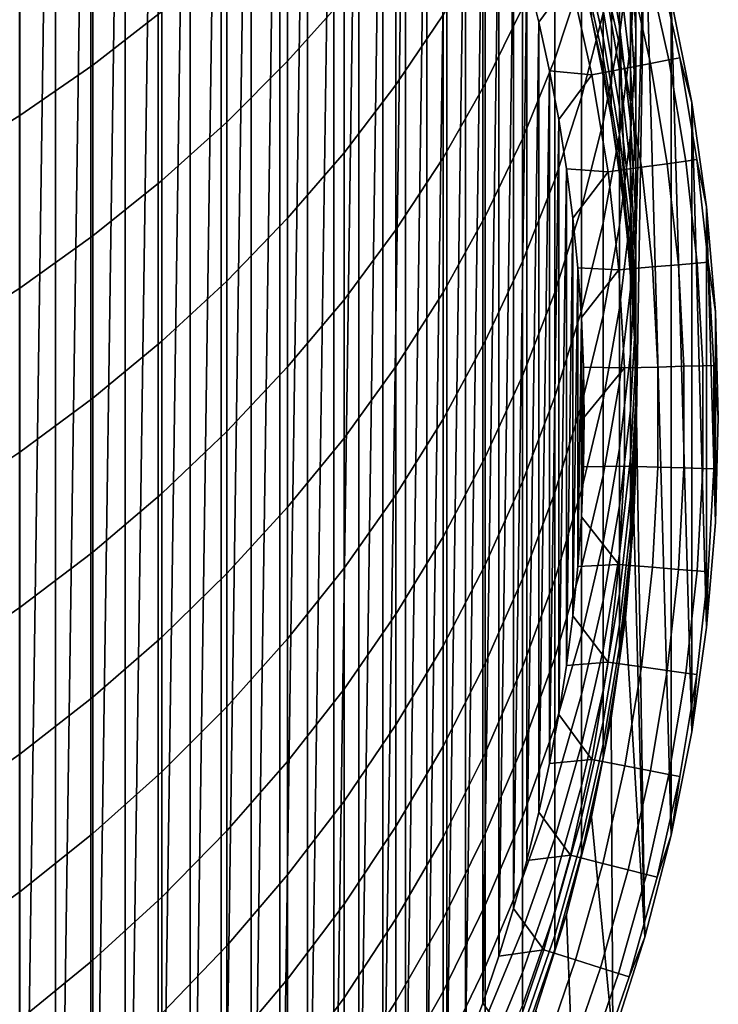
# Model space of a CAD drawing. Header units: metres. Extents: x -109 to 109, y -342 to 66.
# Tile 26 of 256: x 7.22 to 11.5, y -325.49 to -319.46. Entities that reach past the tile are written whole.
import ezdxf

# ---------------------------------------------------------------- set-up
doc = ezdxf.new("R2010")
doc.units = ezdxf.units.M
doc.layers.add('solid_K_24_62_16_000B91', color=7, linetype='CONTINUOUS')

msp = doc.modelspace()

# ---------------------------------------------------------------- linework, layer by layer
at = {"layer": 'solid_K_24_62_16_000B91'}
for points in [[(7.221272, -314.024048, -34.082638), (7.442943, -314.233398, -34.082638), (7.221272, -329.760193, -34.082638)], [(7.442943, -314.233398, -34.082638), (7.442943, -329.550812, -34.082638), (7.221272, -329.760193, -34.082638)], [(7.442943, -314.233398, -34.082638), (7.658642, -314.449097, -34.082638), (7.442943, -329.550812, -34.082638)], [(7.658642, -314.449097, -34.082638), (7.658642, -329.335114, -34.082638), (7.442943, -329.550812, -34.082638)], [(7.658642, -314.449097, -34.082638), (7.868097, -314.670868, -34.082638), (7.658642, -329.335114, -34.082638)], [(7.868097, -314.670868, -34.082638), (7.868097, -329.113342, -34.082638), (7.658642, -329.335114, -34.082638)], [(7.868097, -314.670868, -34.082638), (8.071128, -314.898529, -34.082638), (7.868097, -329.113342, -34.082638)], [(8.071128, -314.898529, -34.082638), (8.071128, -328.885681, -34.082638), (7.868097, -329.113342, -34.082638)], [(8.071128, -314.898529, -34.082638), (8.267485, -315.131775, -34.082638), (8.071128, -328.885681, -34.082638)], [(8.267485, -315.131775, -34.082638), (8.267485, -328.652435, -34.082638), (8.071128, -328.885681, -34.082638)], [(8.267485, -315.131775, -34.082638), (8.457129, -315.370605, -34.082638), (8.267485, -328.652435, -34.082638)], [(8.457129, -315.370605, -34.082638), (8.457129, -328.413635, -34.082638), (8.267485, -328.652435, -34.082638)], [(8.457129, -315.370605, -34.082638), (8.639956, -315.614807, -34.082638), (8.457129, -328.413635, -34.082638)], [(8.639956, -315.614807, -34.082638), (8.639956, -328.169403, -34.082638), (8.457129, -328.413635, -34.082638)], [(8.639956, -315.614807, -34.082638), (8.815729, -315.864166, -34.082638), (8.639956, -328.169403, -34.082638)], [(8.815729, -315.864166, -34.082638), (8.815729, -327.920074, -34.082638), (8.639956, -328.169403, -34.082638)], [(8.815729, -315.864166, -34.082638), (8.984244, -316.118317, -34.082638), (8.815729, -327.920074, -34.082638)], [(8.984244, -316.118317, -34.082638), (8.984244, -327.665894, -34.082638), (8.815729, -327.920074, -34.082638)], [(8.984244, -316.118317, -34.082638), (9.145407, -316.377136, -34.082638), (8.984244, -327.665894, -34.082638)], [(9.145407, -316.377136, -34.082638), (9.145407, -327.407074, -34.082638), (8.984244, -327.665894, -34.082638)], [(9.145407, -316.377136, -34.082638), (9.29918, -316.640594, -34.082638), (9.145407, -327.407074, -34.082638)], [(9.29918, -316.640594, -34.082638), (9.29918, -327.143646, -34.082638), (9.145407, -327.407074, -34.082638)], [(9.29918, -316.640594, -34.082638), (9.445378, -316.908325, -34.082638), (9.29918, -327.143646, -34.082638)], [(9.445378, -316.908325, -34.082638), (9.445378, -326.875885, -34.082638), (9.29918, -327.143646, -34.082638)], [(9.445378, -316.908325, -34.082638), (9.583863, -317.180115, -34.082638), (9.445378, -326.875885, -34.082638)], [(9.583863, -317.180115, -34.082638), (9.583863, -326.604095, -34.082638), (9.445378, -326.875885, -34.082638)], [(9.583863, -317.180115, -34.082638), (9.714475, -317.455658, -34.082638), (9.583863, -326.604095, -34.082638)], [(9.714475, -317.455658, -34.082638), (9.714475, -326.328583, -34.082638), (9.583863, -326.604095, -34.082638)], [(9.714475, -317.455658, -34.082638), (9.837173, -317.734802, -34.082638), (9.714475, -326.328583, -34.082638)], [(10.854638, -318.093842, -17.082638), (10.62464, -317.491333, -17.082638), (10.724207, -319.444397, -17.082638), (10.844578, -320.04953, -17.082638)], [(9.837173, -317.734802, -34.082638), (9.837173, -326.049438, -34.082638), (9.714475, -326.328583, -34.082638)], [(9.837173, -317.734802, -34.082638), (9.951923, -318.017517, -34.082638), (9.837173, -326.049438, -34.082638)], [(9.951923, -318.017517, -34.082638), (9.951923, -325.766693, -34.082638), (9.837173, -326.049438, -34.082638)], [(9.951923, -318.017517, -34.082638), (10.058509, -318.303284, -34.082638), (9.951923, -325.766693, -34.082638)], [(10.854638, -318.093842, -17.082638), (10.844578, -320.04953, -17.082638), (10.930833, -320.660492, -17.082638)], [(11.050559, -318.708527, -17.082638), (10.854638, -318.093842, -17.082638), (10.930833, -320.660492, -17.082638), (10.982696, -321.27536, -17.082638)], [(7.670265, -319.736267, 13.453713), (8.092963, -319.408447, 13.168505), (8.092963, -318.325653, 14.36403), (7.670265, -318.641815, 14.662082)], [(8.863416, -319.713043, 11.345325), (9.208831, -319.324493, 11.033581), (9.208831, -318.326874, 12.227456), (8.863416, -318.702698, 12.554443)], [(10.058509, -318.303284, -34.082638), (10.058509, -325.480927, -34.082638), (9.951923, -325.766693, -34.082638)], [(10.058509, -318.303284, -34.082638), (10.156878, -318.591949, -34.082638), (10.058509, -325.480927, -34.082638)], [(10.895743, -319.554657, 2.454317), (10.962429, -319.019348, 2.177824), (10.962429, -318.375031, 3.366574), (10.895743, -318.898895, 3.66419)], [(10.498455, -319.700684, 5.783384), (10.663403, -319.205383, 5.475257), (10.663403, -318.429443, 6.668802), (10.498455, -318.912079, 6.996431)], [(9.526279, -319.858368, 9.494019), (9.814796, -319.429565, 9.177232), (9.814796, -318.505859, 10.376771), (9.526279, -318.921692, 10.710402)], [(10.073506, -319.851135, 7.633907), (10.301623, -319.386444, 7.318459), (10.301623, -318.536865, 8.517757), (10.073506, -318.988617, 8.851481)], [(10.962429, -319.615753, 0.964331), (10.995823, -319.067322, 0.708233), (10.995823, -318.481567, 1.900065), (10.962429, -319.019348, 2.177824)], [(10.995823, -319.526123, -1.952629), (10.962429, -318.959045, -2.164217), (10.962429, -318.487854, -0.97442), (10.995823, -319.046082, -0.74039)], [(10.995823, -319.605103, -0.506005), (10.995823, -319.046082, -0.74039), (10.995823, -318.518066, 0.451746), (10.995823, -319.067322, 0.708233)], [(10.156878, -318.591949, -34.082638), (10.156878, -325.192291, -34.082638), (10.058509, -325.480927, -34.082638)], [(10.156878, -318.591949, -34.082638), (10.246964, -318.883301, -34.082638), (10.156878, -325.192291, -34.082638)], [(7.224272, -320.04599, 13.723206), (7.670265, -319.736267, 13.453713), (7.670265, -318.641815, 14.662082), (7.224272, -318.940552, 14.943707)], [(10.895743, -319.497437, -5.974681), (10.795966, -318.91629, -6.115346), (10.795966, -318.602692, -4.92411), (10.895743, -319.177765, -4.760388)], [(8.491083, -320.086182, 11.644687), (8.863416, -319.713043, 11.345325), (8.863416, -318.702698, 12.554443), (8.491083, -319.063568, 12.868443)], [(10.663403, -319.933105, 4.251725), (10.795966, -319.418793, 3.959539), (10.795966, -318.703125, 5.162798), (10.663403, -319.205383, 5.475257)], [(11.050559, -318.708527, -17.082638), (10.982696, -321.27536, -17.082638), (11, -321.89212, -17.082638)], [(11.211664, -324.451141, -17.082638), (11.050559, -318.708527, -17.082638), (11, -321.89212, -17.082638), (11.050559, -325.075684, -17.082638)], [(11.211664, -324.451141, -17.082638), (11.211664, -319.333099, -17.082638), (11.050559, -318.708527, -17.082638)], [(10.795966, -319.569061, -9.750722), (10.663403, -318.981628, -9.820268), (10.663403, -318.815674, -8.623483), (10.795966, -319.399872, -8.530572)], [(10.962429, -319.757263, -4.595408), (10.895743, -319.177765, -4.760388), (10.895743, -318.809937, -3.559805), (10.962429, -319.382385, -3.371854)], [(10.246964, -318.883301, -34.082638), (10.246964, -324.90094, -34.082638), (10.156878, -325.192291, -34.082638)], [(10.246964, -318.883301, -34.082638), (10.328702, -319.177124, -34.082638), (10.246964, -324.90094, -34.082638)], [(10.795966, -320.085907, 2.728704), (10.895743, -319.554657, 2.454317), (10.895743, -318.898895, 3.66419), (10.795966, -319.418793, 3.959539)], [(6.75634, -320.336731, 13.976162), (7.224272, -320.04599, 13.723206), (7.224272, -318.940552, 14.943707), (6.75634, -319.220978, 15.208054)], [(9.208831, -320.273743, 9.80088), (9.526279, -319.858368, 9.494019), (9.526279, -318.921692, 10.710402), (9.208831, -319.324493, 11.033581)], [(10.301623, -320.1875, 6.086243), (10.498455, -319.700684, 5.783384), (10.498455, -318.912079, 6.996431), (10.301623, -319.386444, 7.318459)], [(10.895743, -319.768463, -7.200753), (10.795966, -319.182159, -7.318137), (10.795966, -318.91629, -6.115346), (10.895743, -319.497437, -5.974681)], [(10.995823, -319.957458, -3.183042), (10.962429, -319.382385, -3.371854), (10.962429, -318.959045, -2.164217), (10.995823, -319.526123, -1.952629)], [(9.814796, -320.304688, 7.941819), (10.073506, -319.851135, 7.633907), (10.073506, -318.988617, 8.851481), (9.814796, -319.429565, 9.177232)], [(10.795966, -319.689453, -10.976647), (10.663403, -319.099731, -11.022718), (10.663403, -318.981628, -9.820268), (10.795966, -319.569061, -9.750722)], [(10.895743, -320.161682, 1.219261), (10.962429, -319.615753, 0.964331), (10.962429, -319.019348, 2.177824), (10.895743, -319.554657, 2.454317)], [(8.092963, -320.442749, 11.930759), (8.491083, -320.086182, 11.644687), (8.491083, -319.063568, 12.868443), (8.092963, -319.408447, 13.168505)], [(10.962429, -320.16333, -0.271976), (10.995823, -319.605103, -0.506005), (10.995823, -319.067322, 0.708233), (10.962429, -319.615753, 0.964331)], [(10.995823, -320.094055, -1.740718), (10.995823, -319.526123, -1.952629), (10.995823, -319.046082, -0.74039), (10.995823, -319.605103, -0.506005)], [(11.197002, -319.704956, -30.101683), (11.059515, -319.091461, -30.101683), (11.126056, -319.074615, -29.090666), (11.264371, -319.691803, -29.090666)], [(11.126056, -319.074615, -29.090666), (11.211671, -319.33313, -28.082638), (11.337517, -319.96579, -28.082638), (11.264371, -319.691803, -29.090666)], [(10.795966, -319.760895, -12.206398), (10.663403, -319.1698, -12.228921), (10.663403, -319.099731, -11.022718), (10.795966, -319.689453, -10.976647)], [(10.927773, -319.757538, -32.109196), (10.793591, -319.158813, -32.109196), (10.948618, -319.119537, -31.108549), (11.084726, -319.726898, -31.108549)], [(11.084726, -319.726898, -31.108549), (10.948618, -319.119537, -31.108549), (11.059515, -319.091461, -30.101683), (11.197002, -319.704956, -30.101683)], [(10.328702, -319.177124, -34.082638), (10.328702, -324.607086, -34.082638), (10.246964, -324.90094, -34.082638)], [(10.328702, -319.177124, -34.082638), (10.40205, -319.473297, -34.082638), (10.328702, -324.607086, -34.082638)], [(10.594755, -319.209167, -33.101562), (10.40205, -319.473297, -34.082638), (10.328702, -319.177124, -34.082638)], [(10.726465, -319.796875, -33.101562), (10.594755, -319.209167, -33.101562), (10.793591, -319.158813, -32.109196), (10.927773, -319.757538, -32.109196)], [(10.844582, -320.04953, -13.382639), (10.724207, -319.444397, -13.382639), (10.663403, -319.1698, -12.228921), (10.795966, -319.760895, -12.206398)], [(10.895743, -319.990356, -8.436656), (10.795966, -319.399872, -8.530572), (10.795966, -319.182159, -7.318137), (10.895743, -319.768463, -7.200753)], [(10.962429, -320.083038, -5.832936), (10.895743, -319.497437, -5.974681), (10.895743, -319.177765, -4.760388), (10.962429, -319.757263, -4.595408)], [(10.594755, -319.209167, -33.101562), (10.726465, -319.796875, -33.101562), (10.466866, -319.771271, -34.082638), (10.40205, -319.473297, -34.082638)], [(10.498455, -320.440308, 4.53986), (10.663403, -319.933105, 4.251725), (10.663403, -319.205383, 5.475257), (10.498455, -319.700684, 5.783384)], [(8.863416, -320.674408, 10.096886), (9.208831, -320.273743, 9.80088), (9.208831, -319.324493, 11.033581), (8.863416, -319.713043, 11.345325)], [(10.995823, -320.339386, -4.429674), (10.962429, -319.757263, -4.595408), (10.962429, -319.382385, -3.371854), (10.995823, -319.957458, -3.183042)], [(11.337524, -323.818359, -17.082638), (11.337524, -319.965851, -17.082638), (11.211664, -319.333099, -17.082638)], [(11.337517, -319.96579, -28.082638), (11.211671, -319.33313, -28.082638), (11.211664, -319.333099, -17.082638), (11.337524, -319.965851, -17.082638)], [(11.211664, -324.451141, -17.082638), (11.337524, -323.818359, -17.082638), (11.211664, -319.333099, -17.082638)], [(7.670265, -320.781647, 12.202674), (8.092963, -320.442749, 11.930759), (8.092963, -319.408447, 13.168505), (7.670265, -319.736267, 13.453713)], [(9.526279, -320.745789, 8.241259), (9.814796, -320.304688, 7.941819), (9.814796, -319.429565, 9.177232), (9.526279, -319.858368, 9.494019)], [(10.073506, -320.664398, 6.382915), (10.301623, -320.1875, 6.086243), (10.301623, -319.386444, 7.318459), (10.073506, -319.851135, 7.633907)], [(10.663403, -320.611481, 3.000153), (10.795966, -320.085907, 2.728704), (10.795966, -319.418793, 3.959539), (10.663403, -319.933105, 4.251725)], [(10.895743, -320.162842, -9.680423), (10.795966, -319.569061, -9.750722), (10.795966, -319.399872, -8.530572), (10.895743, -319.990356, -8.436656)], [(10.40205, -319.473297, -34.082638), (10.40205, -324.310913, -34.082638), (10.328702, -324.607086, -34.082638)], [(10.40205, -319.473297, -34.082638), (10.466866, -319.771271, -34.082638), (10.40205, -324.310913, -34.082638)], [(10.844578, -320.04953, -17.082638), (10.724207, -319.444397, -17.082638), (10.724207, -319.444397, -13.382639), (10.844582, -320.04953, -13.382639)], [(10.962429, -320.359253, -7.082469), (10.895743, -319.768463, -7.200753), (10.895743, -319.497437, -5.974681), (10.962429, -320.083038, -5.832936)], [(10.795966, -320.703461, 1.472251), (10.895743, -320.161682, 1.219261), (10.895743, -319.554657, 2.454317), (10.795966, -320.085907, 2.728704)], [(10.995823, -320.533417, -2.993943), (10.995823, -319.957458, -3.183042), (10.995823, -319.526123, -1.952629), (10.995823, -320.094055, -1.740718)], [(10.895743, -320.285583, -10.930077), (10.795966, -319.689453, -10.976647), (10.795966, -319.569061, -9.750722), (10.895743, -320.162842, -9.680423)], [(10.895743, -320.718964, -0.039013), (10.962429, -320.16333, -0.271976), (10.962429, -319.615753, 0.964331), (10.895743, -320.161682, 1.219261)], [(10.962429, -320.661163, -1.529129), (10.995823, -320.094055, -1.740718), (10.995823, -319.605103, -0.506005), (10.962429, -320.16333, -0.271976)], [(7.224272, -321.101898, 12.459602), (7.670265, -320.781647, 12.202674), (7.670265, -319.736267, 13.453713), (7.224272, -320.04599, 13.723206)], [(8.491083, -321.059174, 10.381134), (8.863416, -320.674408, 10.096886), (8.863416, -319.713043, 11.345325), (8.491083, -320.086182, 11.644687)], [(10.301623, -320.938812, 4.82307), (10.498455, -320.440308, 4.53986), (10.498455, -319.700684, 5.783384), (10.301623, -320.1875, 6.086243)], [(10.895743, -320.358398, -12.183631), (10.795966, -319.760895, -12.206398), (10.795966, -319.689453, -10.976647), (10.895743, -320.285583, -10.930077)], [(11.028768, -320.362762, -32.109196), (10.927773, -319.757538, -32.109196), (11.084726, -319.726898, -31.108549), (11.187172, -320.34082, -31.108549)], [(11.187172, -320.34082, -31.108549), (11.084726, -319.726898, -31.108549), (11.197002, -319.704956, -30.101683), (11.300486, -320.325104, -30.101683)], [(11.300486, -320.325104, -30.101683), (11.197002, -319.704956, -30.101683), (11.264371, -319.691803, -29.090666), (11.368476, -320.315674, -29.090666)], [(11.264371, -319.691803, -29.090666), (11.337517, -319.96579, -28.082638), (11.427691, -320.604523, -28.082638), (11.368476, -320.315674, -29.090666)], [(10.466866, -319.771271, -34.082638), (10.466866, -324.01297, -34.082638), (10.40205, -324.310913, -34.082638)], [(10.466866, -319.771271, -34.082638), (10.523145, -320.070923, -34.082638), (10.466866, -324.01297, -34.082638)], [(10.726465, -319.796875, -33.101562), (10.523145, -320.070923, -34.082638), (10.466866, -319.771271, -34.082638)], [(10.726465, -319.796875, -33.101562), (10.825599, -320.390961, -33.101562), (10.570866, -320.372223, -34.082638), (10.523145, -320.070923, -34.082638)], [(10.825599, -320.390961, -33.101562), (10.726465, -319.796875, -33.101562), (10.927773, -319.757538, -32.109196), (11.028768, -320.362762, -32.109196)], [(10.930835, -320.660492, -13.382639), (10.844582, -320.04953, -13.382639), (10.795966, -319.760895, -12.206398), (10.895743, -320.358398, -12.183631)], [(10.962429, -320.585419, -8.342019), (10.895743, -319.990356, -8.436656), (10.895743, -319.768463, -7.200753), (10.962429, -320.359253, -7.082469)], [(10.995823, -320.671326, -5.690542), (10.962429, -320.083038, -5.832936), (10.962429, -319.757263, -4.595408), (10.995823, -320.339386, -4.429674)], [(9.208831, -321.173065, 8.531316), (9.526279, -320.745789, 8.241259), (9.526279, -319.858368, 9.494019), (9.208831, -320.273743, 9.80088)], [(9.814796, -321.129883, 6.672498), (10.073506, -320.664398, 6.382915), (10.073506, -319.851135, 7.633907), (9.814796, -320.304688, 7.941819)], [(10.498455, -321.129761, 3.267838), (10.663403, -320.611481, 3.000153), (10.663403, -319.933105, 4.251725), (10.498455, -320.440308, 4.53986)], [(10.995823, -320.922424, -4.263688), (10.995823, -320.339386, -4.429674), (10.995823, -319.957458, -3.183042), (10.995823, -320.533417, -2.993943)], [(11.427691, -320.604523, -28.082638), (11.337517, -319.96579, -28.082638), (11.337524, -319.965851, -17.082638), (11.427686, -320.604462, -17.082638)], [(11.427686, -323.179749, -17.082638), (11.427686, -320.604462, -17.082638), (11.337524, -319.965851, -17.082638)], [(11.337524, -323.818359, -17.082638), (11.427686, -323.179749, -17.082638), (11.337524, -319.965851, -17.082638)], [(10.962429, -320.761169, -9.609584), (10.895743, -320.162842, -9.680423), (10.895743, -319.990356, -8.436656), (10.962429, -320.585419, -8.342019)], [(6.75634, -321.402466, 12.700767), (7.224272, -321.101898, 12.459602), (7.224272, -320.04599, 13.723206), (6.75634, -320.336731, 13.976162)], [(8.092963, -321.426849, 10.652764), (8.491083, -321.059174, 10.381134), (8.491083, -320.086182, 11.644687), (8.092963, -320.442749, 11.930759)], [(10.523145, -320.070923, -34.082638), (10.523145, -323.713287, -34.082638), (10.466866, -324.01297, -34.082638)], [(10.523145, -320.070923, -34.082638), (10.570866, -320.372223, -34.082638), (10.523145, -323.713287, -34.082638)], [(10.663403, -321.23941, 1.72253), (10.795966, -320.703461, 1.472251), (10.795966, -320.085907, 2.728704), (10.663403, -320.611481, 3.000153)], [(10.930833, -320.660492, -17.082638), (10.844578, -320.04953, -17.082638), (10.844582, -320.04953, -13.382639), (10.930835, -320.660492, -13.382639)], [(10.995823, -320.952728, -6.963642), (10.962429, -320.359253, -7.082469), (10.962429, -320.083038, -5.832936), (10.995823, -320.671326, -5.690542)], [(10.962429, -321.10849, -2.805131), (10.995823, -320.533417, -2.993943), (10.995823, -320.094055, -1.740718), (10.962429, -320.661163, -1.529129)], [(10.795966, -321.270386, 0.192176), (10.895743, -320.718964, -0.039013), (10.895743, -320.161682, 1.219261), (10.795966, -320.703461, 1.472251)], [(10.962429, -320.886261, -10.883149), (10.895743, -320.285583, -10.930077), (10.895743, -320.162842, -9.680423), (10.962429, -320.761169, -9.609584)], [(10.895743, -321.225647, -1.318505), (10.962429, -320.661163, -1.529129), (10.962429, -320.16333, -0.271976), (10.895743, -320.718964, -0.039013)], [(10.073506, -321.427155, 5.100493), (10.301623, -320.938812, 4.82307), (10.301623, -320.1875, 6.086243), (10.073506, -320.664398, 6.382915)], [(8.863416, -321.585236, 8.811111), (9.208831, -321.173065, 8.531316), (9.208831, -320.273743, 9.80088), (8.863416, -320.674408, 10.096886)], [(10.962429, -320.96048, -12.160688), (10.895743, -320.358398, -12.183631), (10.895743, -320.285583, -10.930077), (10.962429, -320.886261, -10.883149)], [(9.526279, -321.582581, 6.954113), (9.814796, -321.129883, 6.672498), (9.814796, -320.304688, 7.941819), (9.526279, -320.745789, 8.241259)], [(10.995823, -321.260529, -5.547932), (10.995823, -320.671326, -5.690542), (10.995823, -320.339386, -4.429674), (10.995823, -320.922424, -4.263688)], [(11.096269, -320.972656, -32.109196), (11.028768, -320.362762, -32.109196), (11.187172, -320.34082, -31.108549), (11.255642, -320.959442, -31.108549)], [(11.255642, -320.959442, -31.108549), (11.187172, -320.34082, -31.108549), (11.300486, -320.325104, -30.101683), (11.369649, -320.949982, -30.101683)], [(11.369649, -320.949982, -30.101683), (11.300486, -320.325104, -30.101683), (11.368476, -320.315674, -29.090666), (11.438056, -320.944336, -29.090666)], [(11.368476, -320.315674, -29.090666), (11.427691, -320.604523, -28.082638), (11.481909, -321.247314, -28.082638), (11.438056, -320.944336, -29.090666)], [(10.570866, -320.372223, -34.082638), (10.570866, -323.411987, -34.082638), (10.523145, -323.713287, -34.082638)], [(10.570866, -320.372223, -34.082638), (10.609961, -320.674774, -34.082638), (10.570866, -323.411987, -34.082638)], [(10.825599, -320.390961, -33.101562), (10.609961, -320.674774, -34.082638), (10.570866, -320.372223, -34.082638)], [(10.825599, -320.390961, -33.101562), (10.891856, -320.989594, -33.101562), (10.640404, -320.978271, -34.082638), (10.609961, -320.674774, -34.082638)], [(10.891856, -320.989594, -33.101562), (10.825599, -320.390961, -33.101562), (11.028768, -320.362762, -32.109196), (11.096269, -320.972656, -32.109196)], [(10.982695, -321.27533, -13.382639), (10.930835, -320.660492, -13.382639), (10.895743, -320.358398, -12.183631), (10.962429, -320.96048, -12.160688)], [(10.995823, -321.183167, -8.246948), (10.962429, -320.585419, -8.342019), (10.962429, -320.359253, -7.082469), (10.995823, -320.952728, -6.963642)], [(7.670265, -321.776337, 10.91095), (8.092963, -321.426849, 10.652764), (8.092963, -320.442749, 11.930759), (7.670265, -320.781647, 12.202674)], [(10.301623, -321.63916, 3.530947), (10.498455, -321.129761, 3.267838), (10.498455, -320.440308, 4.53986), (10.301623, -320.938812, 4.82307)], [(10.962429, -321.504578, -4.097953), (10.995823, -320.922424, -4.263688), (10.995823, -320.533417, -2.993943), (10.962429, -321.10849, -2.805131)], [(10.995823, -321.362244, -9.538421), (10.962429, -320.761169, -9.609584), (10.962429, -320.585419, -8.342019), (10.995823, -321.183167, -8.246948)], [(10.498455, -321.767944, 1.96934), (10.663403, -321.23941, 1.72253), (10.663403, -320.611481, 3.000153), (10.498455, -321.129761, 3.267838)], [(11.481907, -322.536926, -17.082638), (11.481907, -321.247284, -17.082638), (11.427686, -320.604462, -17.082638)], [(11.481909, -321.247314, -28.082638), (11.427691, -320.604523, -28.082638), (11.427686, -320.604462, -17.082638), (11.481907, -321.247284, -17.082638)], [(11.427686, -323.179749, -17.082638), (11.481907, -322.536926, -17.082638), (11.427686, -320.604462, -17.082638)], [(8.491083, -321.981018, 9.079794), (8.863416, -321.585236, 8.811111), (8.863416, -320.674408, 10.096886), (8.491083, -321.059174, 10.381134)], [(9.814796, -321.903839, 5.371287), (10.073506, -321.427155, 5.100493), (10.073506, -320.664398, 6.382915), (9.814796, -321.129883, 6.672498)], [(10.609961, -320.674774, -34.082638), (10.609961, -323.109467, -34.082638), (10.570866, -323.411987, -34.082638)], [(10.609961, -320.674774, -34.082638), (10.640404, -320.978271, -34.082638), (10.609961, -323.109467, -34.082638)], [(10.663403, -321.815918, 0.420888), (10.795966, -321.270386, 0.192176), (10.795966, -320.703461, 1.472251), (10.663403, -321.23941, 1.72253)], [(10.895743, -321.680939, -2.61718), (10.962429, -321.10849, -2.805131), (10.962429, -320.661163, -1.529129), (10.895743, -321.225647, -1.318505)], [(10.982696, -321.27536, -17.082638), (10.930833, -320.660492, -17.082638), (10.930835, -320.660492, -13.382639), (10.982695, -321.27533, -13.382639)], [(10.995823, -321.54715, -6.844635), (10.995823, -320.952728, -6.963642), (10.995823, -320.671326, -5.690542), (10.995823, -321.260529, -5.547932)], [(9.208831, -322.021088, 7.226906), (9.526279, -321.582581, 6.954113), (9.526279, -320.745789, 8.241259), (9.208831, -321.173065, 8.531316)], [(10.795966, -321.785858, -1.109484), (10.895743, -321.225647, -1.318505), (10.895743, -320.718964, -0.039013), (10.795966, -321.270386, 0.192176)], [(10.995823, -321.489685, -10.836006), (10.962429, -320.886261, -10.883149), (10.962429, -320.761169, -9.609584), (10.995823, -321.362244, -9.538421)], [(7.224272, -322.106567, 11.154907), (7.670265, -321.776337, 10.91095), (7.670265, -320.781647, 12.202674), (7.224272, -321.101898, 12.459602)], [(10.995823, -321.565308, -12.137642), (10.962429, -320.96048, -12.160688), (10.962429, -320.886261, -10.883149), (10.995823, -321.489685, -10.836006)], [(10.073506, -322.138184, 3.788681), (10.301623, -321.63916, 3.530947), (10.301623, -320.938812, 4.82307), (10.073506, -321.427155, 5.100493)], [(10.962429, -321.848816, -5.405539), (10.995823, -321.260529, -5.547932), (10.995823, -320.922424, -4.263688), (10.962429, -321.504578, -4.097953)], [(11.289929, -321.580902, -31.108549), (11.255642, -320.959442, -31.108549), (11.369649, -320.949982, -30.101683), (11.404284, -321.577759, -30.101683)], [(11.404284, -321.577759, -30.101683), (11.369649, -320.949982, -30.101683), (11.438056, -320.944336, -29.090666), (11.472898, -321.575867, -29.090666)], [(11.438056, -320.944336, -29.090666), (11.481909, -321.247314, -28.082638), (11.5, -321.89212, -28.082638), (11.472898, -321.575867, -29.090666)], [(10.640404, -320.978271, -34.082638), (10.640404, -322.805939, -34.082638), (10.609961, -323.109467, -34.082638)], [(10.640404, -320.978271, -34.082638), (10.662155, -321.28241, -34.082638), (10.640404, -322.805939, -34.082638)], [(10.891856, -320.989594, -33.101562), (10.662155, -321.28241, -34.082638), (10.640404, -320.978271, -34.082638)], [(10.891856, -320.989594, -33.101562), (10.925035, -321.590973, -33.101562), (10.675213, -321.587067, -34.082638), (10.662155, -321.28241, -34.082638)], [(10.925035, -321.590973, -33.101562), (10.891856, -320.989594, -33.101562), (11.096269, -320.972656, -32.109196), (11.13007, -321.585327, -32.109196)], [(11, -321.89212, -13.382639), (10.982695, -321.27533, -13.382639), (10.962429, -320.96048, -12.160688), (10.995823, -321.565308, -12.137642)], [(10.995823, -321.78183, -8.151733), (10.995823, -321.183167, -8.246948), (10.995823, -320.952728, -6.963642), (10.995823, -321.54715, -6.844635)], [(11.13007, -321.585327, -32.109196), (11.096269, -320.972656, -32.109196), (11.255642, -320.959442, -31.108549), (11.289929, -321.580902, -31.108549)], [(8.092963, -322.359253, 9.336549), (8.491083, -321.981018, 9.079794), (8.491083, -321.059174, 10.381134), (8.092963, -321.426849, 10.652764)], [(6.75634, -322.416534, 11.383895), (7.224272, -322.106567, 11.154907), (7.224272, -321.101898, 12.459602), (6.75634, -321.402466, 12.700767)], [(9.526279, -322.367371, 5.634631), (9.814796, -321.903839, 5.371287), (9.814796, -321.129883, 6.672498), (9.526279, -321.582581, 6.954113)], [(10.301623, -322.287445, 2.21193), (10.498455, -321.767944, 1.96934), (10.498455, -321.129761, 3.267838), (10.301623, -321.63916, 3.530947)], [(10.895743, -322.084045, -3.932974), (10.962429, -321.504578, -4.097953), (10.962429, -321.10849, -2.805131), (10.895743, -321.680939, -2.61718)], [(8.863416, -322.444061, 7.490047), (9.208831, -322.021088, 7.226906), (9.208831, -321.173065, 8.531316), (8.863416, -321.585236, 8.811111)], [(10.995823, -321.964233, -9.46715), (10.995823, -321.362244, -9.538421), (10.995823, -321.183167, -8.246948), (10.995823, -321.78183, -8.151733)], [(10.498455, -322.353882, 0.64643), (10.663403, -321.815918, 0.420888), (10.663403, -321.23941, 1.72253), (10.498455, -321.767944, 1.96934)], [(10.795966, -322.249023, -2.43066), (10.895743, -321.680939, -2.61718), (10.895743, -321.225647, -1.318505), (10.795966, -321.785858, -1.109484)], [(11.481907, -322.536926, -17.082638), (11.500001, -321.89212, -17.082638), (11.481907, -321.247284, -17.082638)], [(11.5, -321.89212, -28.082638), (11.481909, -321.247314, -28.082638), (11.481907, -321.247284, -17.082638), (11.500001, -321.89212, -17.082638)], [(10.662155, -321.28241, -34.082638), (10.662155, -322.501831, -34.082638), (10.640404, -322.805939, -34.082638)], [(10.662155, -321.28241, -34.082638), (10.675213, -321.587067, -34.082638), (10.662155, -322.501831, -34.082638)], [(10.663403, -322.340057, -0.902703), (10.795966, -321.785858, -1.109484), (10.795966, -321.270386, 0.192176), (10.663403, -321.815918, 0.420888)], [(10.962429, -322.140625, -6.725808), (10.995823, -321.54715, -6.844635), (10.995823, -321.260529, -5.547932), (10.962429, -321.848816, -5.405539)], [(11, -321.89212, -17.082638), (10.982696, -321.27536, -17.082638), (10.982695, -321.27533, -13.382639), (11, -321.89212, -13.382639)], [(10.995823, -322.094055, -10.788793), (10.995823, -321.489685, -10.836006), (10.995823, -321.362244, -9.538421), (10.995823, -321.964233, -9.46715)], [(7.670265, -322.71875, 9.580596), (8.092963, -322.359253, 9.336549), (8.092963, -321.426849, 10.652764), (7.670265, -321.776337, 10.91095)], [(9.814796, -322.625275, 4.040256), (10.073506, -322.138184, 3.788681), (10.073506, -321.427155, 5.100493), (9.814796, -321.903839, 5.371287)], [(10.995823, -322.171051, -12.114559), (10.995823, -321.565308, -12.137642), (10.995823, -321.489685, -10.836006), (10.995823, -322.094055, -10.788793)], [(10.895743, -322.434418, -5.263793), (10.962429, -321.848816, -5.405539), (10.962429, -321.504578, -4.097953), (10.895743, -322.084045, -3.932974)], [(10.962429, -322.379608, -8.056664), (10.995823, -321.78183, -8.151733), (10.995823, -321.54715, -6.844635), (10.962429, -322.140625, -6.725808)], [(8.491083, -322.85025, 7.742736), (8.863416, -322.444061, 7.490047), (8.863416, -321.585236, 8.811111), (8.491083, -321.981018, 9.079794)], [(9.208831, -322.816406, 5.889724), (9.526279, -322.367371, 5.634631), (9.526279, -321.582581, 6.954113), (9.208831, -322.021088, 7.226906)], [(10.675213, -321.587067, -34.082638), (10.675213, -322.197144, -34.082638), (10.662155, -322.501831, -34.082638)], [(10.675213, -321.587067, -34.082638), (10.679573, -321.89212, -34.082638), (10.675213, -322.197144, -34.082638)], [(10.925035, -321.590973, -33.101562), (10.679573, -321.89212, -34.082638), (10.675213, -321.587067, -34.082638)], [(10.925035, -321.590973, -33.101562), (10.925035, -322.193268, -33.101562), (10.675213, -322.197144, -34.082638), (10.679573, -321.89212, -34.082638)], [(10.925035, -322.193268, -33.101562), (10.925035, -321.590973, -33.101562), (11.13007, -321.585327, -32.109196), (11.13007, -322.198914, -32.109196)], [(10.982695, -322.508881, -13.382639), (11, -321.89212, -13.382639), (10.995823, -321.565308, -12.137642), (10.995823, -322.171051, -12.114559)], [(11.13007, -322.198914, -32.109196), (11.13007, -321.585327, -32.109196), (11.289929, -321.580902, -31.108549), (11.289929, -322.203308, -31.108549)], [(11.289929, -322.203308, -31.108549), (11.289929, -321.580902, -31.108549), (11.404284, -321.577759, -30.101683), (11.404284, -322.206482, -30.101683)], [(11.404284, -322.206482, -30.101683), (11.404284, -321.577759, -30.101683), (11.472898, -321.575867, -29.090666), (11.472898, -322.208374, -29.090666)], [(11.472898, -321.575867, -29.090666), (11.5, -321.89212, -28.082638), (11.481909, -322.536926, -28.082638), (11.472898, -322.208374, -29.090666)], [(10.073506, -322.796356, 2.449564), (10.301623, -322.287445, 2.21193), (10.301623, -321.63916, 3.530947), (10.073506, -322.138184, 3.788681)], [(10.795966, -322.659149, -3.769251), (10.895743, -322.084045, -3.932974), (10.895743, -321.680939, -2.61718), (10.795966, -322.249023, -2.43066)], [(7.224272, -323.058441, 9.811194), (7.670265, -322.71875, 9.580596), (7.670265, -321.776337, 10.91095), (7.224272, -322.106567, 11.154907)], [(10.301623, -322.882629, 0.868115), (10.498455, -322.353882, 0.64643), (10.498455, -321.767944, 1.96934), (10.301623, -322.287445, 2.21193)], [(10.663403, -322.811035, -2.246138), (10.795966, -322.249023, -2.43066), (10.795966, -321.785858, -1.109484), (10.663403, -322.340057, -0.902703)], [(10.962429, -322.565308, -9.395987), (10.995823, -321.964233, -9.46715), (10.995823, -321.78183, -8.151733), (10.962429, -322.379608, -8.056664)], [(10.498455, -322.886597, -0.698788), (10.663403, -322.340057, -0.902703), (10.663403, -321.815918, 0.420888), (10.498455, -322.353882, 0.64643)], [(10.895743, -322.731415, -6.607523), (10.962429, -322.140625, -6.725808), (10.962429, -321.848816, -5.405539), (10.895743, -322.434418, -5.263793)], [(9.526279, -323.098938, 4.284909), (9.814796, -322.625275, 4.040256), (9.814796, -321.903839, 5.371287), (9.526279, -322.367371, 5.634631)], [(10.982696, -322.508881, -17.082638), (11, -321.89212, -17.082638), (11, -321.89212, -13.382639), (10.982695, -322.508881, -13.382639)], [(11.050559, -325.075684, -17.082638), (11, -321.89212, -17.082638), (10.982696, -322.508881, -17.082638)], [(11.481909, -322.536926, -28.082638), (11.5, -321.89212, -28.082638), (11.500001, -321.89212, -17.082638), (11.481907, -322.536926, -17.082638)], [(10.962429, -322.697479, -10.74165), (10.995823, -322.094055, -10.788793), (10.995823, -321.964233, -9.46715), (10.962429, -322.565308, -9.395987)], [(8.092963, -323.238403, 7.984208), (8.491083, -322.85025, 7.742736), (8.491083, -321.981018, 9.079794), (8.092963, -322.359253, 9.336549)], [(8.863416, -323.249542, 6.135792), (9.208831, -322.816406, 5.889724), (9.208831, -322.021088, 7.226906), (8.863416, -322.444061, 7.490047)], [(10.795966, -323.015564, -5.123128), (10.895743, -322.434418, -5.263793), (10.895743, -322.084045, -3.932974), (10.795966, -322.659149, -3.769251)], [(10.962429, -322.775909, -12.091513), (10.995823, -322.171051, -12.114559), (10.995823, -322.094055, -10.788793), (10.962429, -322.697479, -10.74165)], [(6.75634, -323.377289, 10.027642), (7.224272, -323.058441, 9.811194), (7.224272, -322.106567, 11.154907), (6.75634, -322.416534, 11.383895)], [(9.814796, -323.29306, 2.68152), (10.073506, -322.796356, 2.449564), (10.073506, -322.138184, 3.788681), (9.814796, -322.625275, 4.040256)], [(10.895743, -322.97464, -7.962026), (10.962429, -322.379608, -8.056664), (10.962429, -322.140625, -6.725808), (10.895743, -322.731415, -6.607523)], [(10.925035, -322.193268, -33.101562), (10.891856, -322.794647, -33.101562), (10.662155, -322.501831, -34.082638), (10.675213, -322.197144, -34.082638)], [(10.891856, -322.794647, -33.101562), (10.925035, -322.193268, -33.101562), (11.13007, -322.198914, -32.109196), (11.096269, -322.811584, -32.109196)], [(10.930835, -323.123718, -13.382639), (10.982695, -322.508881, -13.382639), (10.995823, -322.171051, -12.114559), (10.962429, -322.775909, -12.091513)], [(11.096269, -322.811584, -32.109196), (11.13007, -322.198914, -32.109196), (11.289929, -322.203308, -31.108549), (11.255642, -322.824768, -31.108549)], [(11.255642, -322.824768, -31.108549), (11.289929, -322.203308, -31.108549), (11.404284, -322.206482, -30.101683), (11.369649, -322.834229, -30.101683)], [(11.369649, -322.834229, -30.101683), (11.404284, -322.206482, -30.101683), (11.472898, -322.208374, -29.090666), (11.438056, -322.839905, -29.090666)], [(11.472898, -322.208374, -29.090666), (11.481909, -322.536926, -28.082638), (11.427691, -323.179718, -28.082638), (11.438056, -322.839905, -29.090666)], [(10.663403, -323.228058, -3.607282), (10.795966, -322.659149, -3.769251), (10.795966, -322.249023, -2.43066), (10.663403, -322.811035, -2.246138)], [(10.073506, -323.400574, 1.085272), (10.301623, -322.882629, 0.868115), (10.301623, -322.287445, 2.21193), (10.073506, -322.796356, 2.449564)], [(7.670265, -323.607361, 8.213729), (8.092963, -323.238403, 7.984208), (8.092963, -322.359253, 9.336549), (7.670265, -322.71875, 9.580596)], [(9.208831, -323.5578, 4.521897), (9.526279, -323.098938, 4.284909), (9.526279, -322.367371, 5.634631), (9.208831, -322.816406, 5.889724)], [(10.301623, -323.423767, -0.498359), (10.498455, -322.886597, -0.698788), (10.498455, -322.353882, 0.64643), (10.301623, -322.882629, 0.868115)], [(10.498455, -323.365234, -2.064174), (10.663403, -322.811035, -2.246138), (10.663403, -322.340057, -0.902703), (10.498455, -322.886597, -0.698788)], [(10.895743, -323.163635, -9.325149), (10.962429, -322.565308, -9.395987), (10.962429, -322.379608, -8.056664), (10.895743, -322.97464, -7.962026)], [(8.491083, -323.665497, 6.372087), (8.863416, -323.249542, 6.135792), (8.863416, -322.444061, 7.490047), (8.491083, -322.85025, 7.742736)], [(10.795966, -323.317719, -6.490139), (10.895743, -322.731415, -6.607523), (10.895743, -322.434418, -5.263793), (10.795966, -323.015564, -5.123128)], [(10.891856, -322.794647, -33.101562), (10.640404, -322.805939, -34.082638), (10.662155, -322.501831, -34.082638)], [(10.930833, -323.123718, -17.082638), (10.982696, -322.508881, -17.082638), (10.982695, -322.508881, -13.382639), (10.930835, -323.123718, -13.382639)], [(11.050559, -325.075684, -17.082638), (10.982696, -322.508881, -17.082638), (10.930833, -323.123718, -17.082638)], [(10.895743, -323.298157, -10.694722), (10.962429, -322.697479, -10.74165), (10.962429, -322.565308, -9.395987), (10.895743, -323.163635, -9.325149)], [(11.427691, -323.179718, -28.082638), (11.481909, -322.536926, -28.082638), (11.481907, -322.536926, -17.082638), (11.427686, -323.179749, -17.082638)], [(9.526279, -323.776123, 2.907094), (9.814796, -323.29306, 2.68152), (9.814796, -322.625275, 4.040256), (9.526279, -323.098938, 4.284909)], [(10.663403, -323.590485, -4.98397), (10.795966, -323.015564, -5.123128), (10.795966, -322.659149, -3.769251), (10.663403, -323.228058, -3.607282)], [(10.895743, -323.37796, -12.06857), (10.962429, -322.775909, -12.091513), (10.962429, -322.697479, -10.74165), (10.895743, -323.298157, -10.694722)], [(7.224272, -323.955963, 8.4306), (7.670265, -323.607361, 8.213729), (7.670265, -322.71875, 9.580596), (7.224272, -323.058441, 9.811194)], [(10.795966, -323.565155, -7.86811), (10.895743, -322.97464, -7.962026), (10.895743, -322.731415, -6.607523), (10.795966, -323.317719, -6.490139)], [(8.863416, -324.000397, 4.750501), (9.208831, -323.5578, 4.521897), (9.208831, -322.816406, 5.889724), (8.863416, -323.249542, 6.135792)], [(9.814796, -323.906158, 1.29724), (10.073506, -323.400574, 1.085272), (10.073506, -322.796356, 2.449564), (9.814796, -323.29306, 2.68152)], [(10.498455, -323.789093, -3.447558), (10.663403, -323.228058, -3.607282), (10.663403, -322.811035, -2.246138), (10.498455, -323.365234, -2.064174)], [(10.891856, -322.794647, -33.101562), (10.825599, -323.39328, -33.101562), (10.609961, -323.109467, -34.082638), (10.640404, -322.805939, -34.082638)], [(10.825599, -323.39328, -33.101562), (10.891856, -322.794647, -33.101562), (11.096269, -322.811584, -32.109196), (11.028768, -323.421448, -32.109196)], [(10.930835, -323.123718, -13.382639), (10.962429, -322.775909, -12.091513), (10.895743, -323.37796, -12.06857)], [(11.028768, -323.421448, -32.109196), (11.096269, -322.811584, -32.109196), (11.255642, -322.824768, -31.108549), (11.187172, -323.44342, -31.108549)], [(8.092963, -324.062958, 6.597892), (8.491083, -323.665497, 6.372087), (8.491083, -322.85025, 7.742736), (8.092963, -323.238403, 7.984208)], [(11.187172, -323.44342, -31.108549), (11.255642, -322.824768, -31.108549), (11.369649, -322.834229, -30.101683), (11.300486, -323.459137, -30.101683)], [(11.300486, -323.459137, -30.101683), (11.369649, -322.834229, -30.101683), (11.438056, -322.839905, -29.090666), (11.368476, -323.468567, -29.090666)], [(11.438056, -322.839905, -29.090666), (11.427691, -323.179718, -28.082638), (11.337517, -323.81842, -28.082638), (11.368476, -323.468567, -29.090666)], [(10.073506, -323.949951, -0.302025), (10.301623, -323.423767, -0.498359), (10.301623, -322.882629, 0.868115), (10.073506, -323.400574, 1.085272)], [(10.301623, -323.909973, -1.885321), (10.498455, -323.365234, -2.064174), (10.498455, -322.886597, -0.698788), (10.301623, -323.423767, -0.498359)], [(10.795966, -323.757416, -9.254849), (10.895743, -323.163635, -9.325149), (10.895743, -322.97464, -7.962026), (10.795966, -323.565155, -7.86811)], [(6.75634, -324.283203, 8.634165), (7.224272, -323.955963, 8.4306), (7.224272, -323.058441, 9.811194), (6.75634, -323.377289, 10.027642)], [(10.663403, -323.897736, -6.374012), (10.795966, -323.317719, -6.490139), (10.795966, -323.015564, -5.123128), (10.663403, -323.590485, -4.98397)], [(9.208831, -324.244049, 3.1256), (9.526279, -323.776123, 2.907094), (9.526279, -323.098938, 4.284909), (9.208831, -323.5578, 4.521897)], [(10.825599, -323.39328, -33.101562), (10.570866, -323.411987, -34.082638), (10.609961, -323.109467, -34.082638)], [(10.930835, -323.123718, -13.382639), (10.895743, -323.37796, -12.06857), (10.795966, -323.975464, -12.045803), (10.844582, -323.73468, -13.382639)], [(10.795966, -323.894287, -10.648152), (10.895743, -323.298157, -10.694722), (10.895743, -323.163635, -9.325149), (10.795966, -323.757416, -9.254849)], [(10.844578, -323.734711, -17.082638), (10.930833, -323.123718, -17.082638), (10.930835, -323.123718, -13.382639), (10.844582, -323.73468, -13.382639)], [(11.050559, -325.075684, -17.082638), (10.930833, -323.123718, -17.082638), (10.844578, -323.734711, -17.082638), (10.854638, -325.690369, -17.082638)], [(11.337517, -323.81842, -28.082638), (11.427691, -323.179718, -28.082638), (11.427686, -323.179749, -17.082638), (11.337524, -323.818359, -17.082638)], [(7.670265, -324.440765, 6.812521), (8.092963, -324.062958, 6.597892), (8.092963, -323.238403, 7.984208), (7.670265, -323.607361, 8.213729)], [(10.498455, -324.15744, -4.84674), (10.663403, -323.590485, -4.98397), (10.663403, -323.228058, -3.607282), (10.498455, -323.789093, -3.447558)], [(8.491083, -324.425446, 4.970025), (8.863416, -324.000397, 4.750501), (8.863416, -323.249542, 6.135792), (8.491083, -323.665497, 6.372087)], [(9.526279, -324.397827, 1.503376), (9.814796, -323.906158, 1.29724), (9.814796, -323.29306, 2.68152), (9.526279, -323.776123, 2.907094)], [(10.795966, -323.975464, -12.045803), (10.895743, -323.37796, -12.06857), (10.895743, -323.298157, -10.694722), (10.795966, -323.894287, -10.648152)], [(10.663403, -324.149323, -7.775199), (10.795966, -323.565155, -7.86811), (10.795966, -323.317719, -6.490139), (10.663403, -323.897736, -6.374012)], [(9.814796, -324.463593, -0.110382), (10.073506, -323.949951, -0.302025), (10.073506, -323.400574, 1.085272), (9.814796, -323.906158, 1.29724)], [(10.301623, -324.340515, -3.290565), (10.498455, -323.789093, -3.447558), (10.498455, -323.365234, -2.064174), (10.301623, -323.909973, -1.885321)], [(10.825599, -323.39328, -33.101562), (10.726465, -323.987366, -33.101562), (10.523145, -323.713287, -34.082638), (10.570866, -323.411987, -34.082638)], [(10.726465, -323.987366, -33.101562), (10.825599, -323.39328, -33.101562), (11.028768, -323.421448, -32.109196), (10.927773, -324.026672, -32.109196)], [(10.927773, -324.026672, -32.109196), (11.028768, -323.421448, -32.109196), (11.187172, -323.44342, -31.108549), (11.084726, -324.057343, -31.108549)], [(10.073506, -324.443604, -1.710122), (10.301623, -323.909973, -1.885321), (10.301623, -323.423767, -0.498359), (10.073506, -323.949951, -0.302025)], [(11.084726, -324.057343, -31.108549), (11.187172, -323.44342, -31.108549), (11.300486, -323.459137, -30.101683), (11.197002, -324.079254, -30.101683)], [(11.197002, -324.079254, -30.101683), (11.300486, -323.459137, -30.101683), (11.368476, -323.468567, -29.090666), (11.264371, -324.092438, -29.090666)], [(11.368476, -323.468567, -29.090666), (11.337517, -323.81842, -28.082638), (11.211671, -324.451111, -28.082638), (11.264371, -324.092438, -29.090666)], [(8.863416, -324.695435, 3.336376), (9.208831, -324.244049, 3.1256), (9.208831, -323.5578, 4.521897), (8.863416, -324.000397, 4.750501)], [(10.498455, -324.469696, -6.259495), (10.663403, -323.897736, -6.374012), (10.663403, -323.590485, -4.98397), (10.498455, -324.15744, -4.84674)], [(10.663403, -324.344849, -9.185303), (10.795966, -323.757416, -9.254849), (10.795966, -323.565155, -7.86811), (10.663403, -324.149323, -7.775199)], [(7.224272, -324.79776, 7.015321), (7.670265, -324.440765, 6.812521), (7.670265, -323.607361, 8.213729), (7.224272, -323.955963, 8.4306)], [(8.092963, -324.831604, 5.179804), (8.491083, -324.425446, 4.970025), (8.491083, -323.665497, 6.372087), (8.092963, -324.062958, 6.597892)], [(10.726465, -323.987366, -33.101562), (10.466866, -324.01297, -34.082638), (10.523145, -323.713287, -34.082638)], [(9.208831, -324.874115, 1.703053), (9.526279, -324.397827, 1.503376), (9.526279, -323.776123, 2.907094), (9.208831, -324.244049, 3.1256)], [(10.844582, -323.73468, -13.382639), (10.795966, -323.975464, -12.045803), (10.663403, -324.566559, -12.02328), (10.724207, -324.339844, -13.382639)], [(10.663403, -324.484009, -10.60208), (10.795966, -323.894287, -10.648152), (10.795966, -323.757416, -9.254849), (10.663403, -324.344849, -9.185303)], [(10.724207, -324.339844, -17.082638), (10.844578, -323.734711, -17.082638), (10.844582, -323.73468, -13.382639), (10.724207, -324.339844, -13.382639)], [(10.854638, -325.690369, -17.082638), (10.844578, -323.734711, -17.082638), (10.724207, -324.339844, -17.082638)], [(10.301623, -324.714691, -4.711857), (10.498455, -324.15744, -4.84674), (10.498455, -323.789093, -3.447558), (10.301623, -324.340515, -3.290565)], [(11.211671, -324.451111, -28.082638), (11.337517, -323.81842, -28.082638), (11.337524, -323.818359, -17.082638), (11.211664, -324.451141, -17.082638)], [(10.498455, -324.725403, -7.683577), (10.663403, -324.149323, -7.775199), (10.663403, -323.897736, -6.374012), (10.498455, -324.469696, -6.259495)], [(10.663403, -324.566559, -12.02328), (10.795966, -323.975464, -12.045803), (10.795966, -323.894287, -10.648152), (10.663403, -324.484009, -10.60208)], [(6.75634, -325.132812, 7.205678), (7.224272, -324.79776, 7.015321), (7.224272, -323.955963, 8.4306), (6.75634, -324.283203, 8.634165)], [(9.526279, -324.963104, 0.075987), (9.814796, -324.463593, -0.110382), (9.814796, -323.906158, 1.29724), (9.526279, -324.397827, 1.503376)], [(9.814796, -324.964447, -1.539109), (10.073506, -324.443604, -1.710122), (10.073506, -323.949951, -0.302025), (9.814796, -324.463593, -0.110382)], [(10.073506, -324.880676, -3.13678), (10.301623, -324.340515, -3.290565), (10.301623, -323.909973, -1.885321), (10.073506, -324.443604, -1.710122)], [(8.491083, -325.128876, 3.53878), (8.863416, -324.695435, 3.336376), (8.863416, -324.000397, 4.750501), (8.491083, -324.425446, 4.970025)], [(10.726465, -323.987366, -33.101562), (10.594755, -324.575073, -33.101562), (10.40205, -324.310913, -34.082638), (10.466866, -324.01297, -34.082638)], [(10.594755, -324.575073, -33.101562), (10.726465, -323.987366, -33.101562), (10.927773, -324.026672, -32.109196), (10.793591, -324.625427, -32.109196)], [(7.670265, -325.217651, 5.3792), (8.092963, -324.831604, 5.179804), (8.092963, -324.062958, 6.597892), (7.670265, -324.440765, 6.812521)], [(10.793591, -324.625427, -32.109196), (10.927773, -324.026672, -32.109196), (11.084726, -324.057343, -31.108549), (10.948618, -324.664673, -31.108549)], [(10.948618, -324.664673, -31.108549), (11.084726, -324.057343, -31.108549), (11.197002, -324.079254, -30.101683), (11.059515, -324.692749, -30.101683)], [(11.059515, -324.692749, -30.101683), (11.197002, -324.079254, -30.101683), (11.264371, -324.092438, -29.090666), (11.126056, -324.709625, -29.090666)], [(11.126056, -324.709625, -29.090666), (11.264371, -324.092438, -29.090666), (11.211671, -324.451111, -28.082638)], [(10.301623, -325.031891, -6.146936), (10.498455, -324.469696, -6.259495), (10.498455, -324.15744, -4.84674), (10.301623, -324.714691, -4.711857)], [(10.498455, -324.924133, -9.116721), (10.663403, -324.344849, -9.185303), (10.663403, -324.149323, -7.775199), (10.498455, -324.725403, -7.683577)], [(8.863416, -325.333527, 1.895666), (9.208831, -324.874115, 1.703053), (9.208831, -324.244049, 3.1256), (8.863416, -324.695435, 3.336376)], [(10.594755, -324.575073, -33.101562), (10.328702, -324.607086, -34.082638), (10.40205, -324.310913, -34.082638)], [(10.073506, -325.260559, -4.57973), (10.301623, -324.714691, -4.711857), (10.301623, -324.340515, -3.290565), (10.073506, -324.880676, -3.13678)], [(10.724207, -324.339844, -13.382639), (10.663403, -324.566559, -12.02328), (10.498455, -325.149475, -12.001069), (10.57009, -324.937317, -13.382639)], [(10.498455, -325.065552, -10.556648), (10.663403, -324.484009, -10.60208), (10.663403, -324.344849, -9.185303), (10.498455, -324.924133, -9.116721)], [(10.570094, -324.937286, -17.082638), (10.724207, -324.339844, -17.082638), (10.724207, -324.339844, -13.382639), (10.57009, -324.937317, -13.382639)], [(10.854638, -325.690369, -17.082638), (10.724207, -324.339844, -17.082638), (10.570094, -324.937286, -17.082638), (10.62464, -326.292908, -17.082638)], [(7.224272, -325.582428, 5.567606), (7.670265, -325.217651, 5.3792), (7.670265, -324.440765, 6.812521), (7.224272, -324.79776, 7.015321)], [(8.092963, -325.54306, 3.732199), (8.491083, -325.128876, 3.53878), (8.491083, -324.425446, 4.970025), (8.092963, -324.831604, 5.179804)], [(9.208831, -325.44693, 0.256518), (9.526279, -324.963104, 0.075987), (9.526279, -324.397827, 1.503376), (9.208831, -324.874115, 1.703053)], [(9.814796, -325.407959, -2.986669), (10.073506, -324.880676, -3.13678), (10.073506, -324.443604, -1.710122), (9.814796, -324.964447, -1.539109)], [(9.526279, -325.470978, -1.372802), (9.814796, -324.964447, -1.539109), (9.814796, -324.463593, -0.110382), (9.526279, -324.963104, 0.075987)], [(10.301623, -325.291626, -7.593521), (10.498455, -324.725403, -7.683577), (10.498455, -324.469696, -6.259495), (10.301623, -325.031891, -6.146936)], [(10.498455, -325.149475, -12.001069), (10.663403, -324.566559, -12.02328), (10.663403, -324.484009, -10.60208), (10.498455, -325.065552, -10.556648)], [(10.953951, -325.318237, -29.090666), (11.126056, -324.709625, -29.090666), (11.211671, -324.451111, -28.082638), (11.05055, -325.075714, -28.082638)], [(11.05055, -325.075714, -28.082638), (11.211671, -324.451111, -28.082638), (11.211664, -324.451141, -17.082638), (11.050559, -325.075684, -17.082638)], [(10.594755, -324.575073, -33.101562), (10.430869, -325.154633, -33.101562), (10.246964, -324.90094, -34.082638), (10.328702, -324.607086, -34.082638)], [(10.430869, -325.154633, -33.101562), (10.594755, -324.575073, -33.101562), (10.793591, -324.625427, -32.109196), (10.62663, -325.215851, -32.109196)], [(10.62663, -325.215851, -32.109196), (10.793591, -324.625427, -32.109196), (10.948618, -324.664673, -31.108549), (10.779258, -325.263611, -31.108549)], [(10.779258, -325.263611, -31.108549), (10.948618, -324.664673, -31.108549), (11.059515, -324.692749, -30.101683), (10.88844, -325.29776, -30.101683)], [(8.491083, -325.774689, 2.080629), (8.863416, -325.333527, 1.895666), (8.863416, -324.695435, 3.336376), (8.491083, -325.128876, 3.53878)], [(10.073506, -325.582611, -6.036677), (10.301623, -325.031891, -6.146936), (10.301623, -324.714691, -4.711857), (10.073506, -325.260559, -4.57973)], [(10.301623, -325.4935, -9.049312), (10.498455, -324.924133, -9.116721), (10.498455, -324.725403, -7.683577), (10.301623, -325.291626, -7.593521)], [(10.88844, -325.29776, -30.101683), (11.059515, -324.692749, -30.101683), (11.126056, -324.709625, -29.090666), (10.953951, -325.318237, -29.090666)], [(6.75634, -325.924835, 5.744453), (7.224272, -325.582428, 5.567606), (7.224272, -324.79776, 7.015321), (6.75634, -325.132812, 7.205678)], [(7.670265, -325.936768, 3.916045), (8.092963, -325.54306, 3.732199), (8.092963, -324.831604, 5.179804), (7.670265, -325.217651, 5.3792)], [(8.863416, -325.913666, 0.430662), (9.208831, -325.44693, 0.256518), (9.208831, -324.874115, 1.703053), (8.863416, -325.333527, 1.895666)], [(9.814796, -325.793396, -4.450759), (10.073506, -325.260559, -4.57973), (10.073506, -324.880676, -3.13678), (9.814796, -325.407959, -2.986669)], [(10.430869, -325.154633, -33.101562), (10.156878, -325.192291, -34.082638), (10.246964, -324.90094, -34.082638)], [(10.301623, -325.637177, -10.511992), (10.498455, -325.065552, -10.556648), (10.498455, -324.924133, -9.116721), (10.301623, -325.4935, -9.049312)], [(9.208831, -325.961639, -1.211705), (9.526279, -325.470978, -1.372802), (9.526279, -324.963104, 0.075987), (9.208831, -325.44693, 0.256518)], [(9.526279, -325.920715, -2.840688), (9.814796, -325.407959, -2.986669), (9.814796, -324.964447, -1.539109), (9.526279, -325.470978, -1.372802)], [(10.57009, -324.937317, -13.382639), (10.498455, -325.149475, -12.001069), (10.301623, -325.722412, -11.979238), (10.382716, -325.525177, -13.382639)], [(10.382715, -325.525177, -17.082638), (10.570094, -324.937286, -17.082638), (10.57009, -324.937317, -13.382639), (10.382716, -325.525177, -13.382639)], [(10.62464, -326.292908, -17.082638), (10.570094, -324.937286, -17.082638), (10.382715, -325.525177, -17.082638)], [(10.073506, -325.846313, -7.505305), (10.301623, -325.291626, -7.593521), (10.301623, -325.031891, -6.146936), (10.073506, -325.582611, -6.036677)], [(10.301623, -325.722412, -11.979238), (10.498455, -325.149475, -12.001069), (10.498455, -325.065552, -10.556648), (10.301623, -325.637177, -10.511992)], [(10.74858, -325.916473, -29.090666), (10.953951, -325.318237, -29.090666), (11.05055, -325.075714, -28.082638), (10.854658, -325.690308, -28.082638)], [(10.854658, -325.690308, -28.082638), (11.05055, -325.075714, -28.082638), (11.050559, -325.075684, -17.082638), (10.854638, -325.690369, -17.082638)], [(8.092963, -326.196259, 2.25738), (8.491083, -325.774689, 2.080629), (8.491083, -325.128876, 3.53878), (8.092963, -325.54306, 3.732199)], [(10.430869, -325.154633, -33.101562), (10.235305, -325.724304, -33.101562), (10.058509, -325.480927, -34.082638), (10.156878, -325.192291, -34.082638)], [(10.235305, -325.724304, -33.101562), (10.430869, -325.154633, -33.101562), (10.62663, -325.215851, -32.109196), (10.427395, -325.796204, -32.109196)], [(7.224272, -326.308777, 4.089759), (7.670265, -325.936768, 3.916045), (7.670265, -325.217651, 5.3792), (7.224272, -325.582428, 5.567606)], [(10.427395, -325.796204, -32.109196), (10.62663, -325.215851, -32.109196), (10.779258, -325.263611, -31.108549), (10.577162, -325.852295, -31.108549)], [(9.814796, -326.120148, -5.929052), (10.073506, -325.582611, -6.036677), (10.073506, -325.260559, -4.57973), (9.814796, -325.793396, -4.450759)], [(10.577162, -325.852295, -31.108549), (10.779258, -325.263611, -31.108549), (10.88844, -325.29776, -30.101683), (10.684297, -325.892395, -30.101683)], [(8.491083, -326.361847, 0.597889), (8.863416, -325.913666, 0.430662), (8.863416, -325.333527, 1.895666), (8.491083, -325.774689, 2.080629)], [(10.073506, -326.051239, -8.983279), (10.301623, -325.4935, -9.049312), (10.301623, -325.291626, -7.593521), (10.073506, -325.846313, -7.505305)], [(10.684297, -325.892395, -30.101683), (10.88844, -325.29776, -30.101683), (10.953951, -325.318237, -29.090666), (10.74858, -325.916473, -29.090666)], [(9.526279, -326.311554, -4.325337), (9.814796, -325.793396, -4.450759), (9.814796, -325.407959, -2.986669), (9.526279, -325.920715, -2.840688)], [(8.863416, -326.434937, -1.056307), (9.208831, -325.961639, -1.211705), (9.208831, -325.44693, 0.256518), (8.863416, -325.913666, 0.430662)], [(9.208831, -326.417419, -2.699281), (9.526279, -325.920715, -2.840688), (9.526279, -325.470978, -1.372802), (9.208831, -325.961639, -1.211705)], [(10.235305, -325.724304, -33.101562), (9.951923, -325.766693, -34.082638), (10.058509, -325.480927, -34.082638)]]:
    msp.add_3dface(points, dxfattribs=at)

doc.saveas('drawing.dxf')
